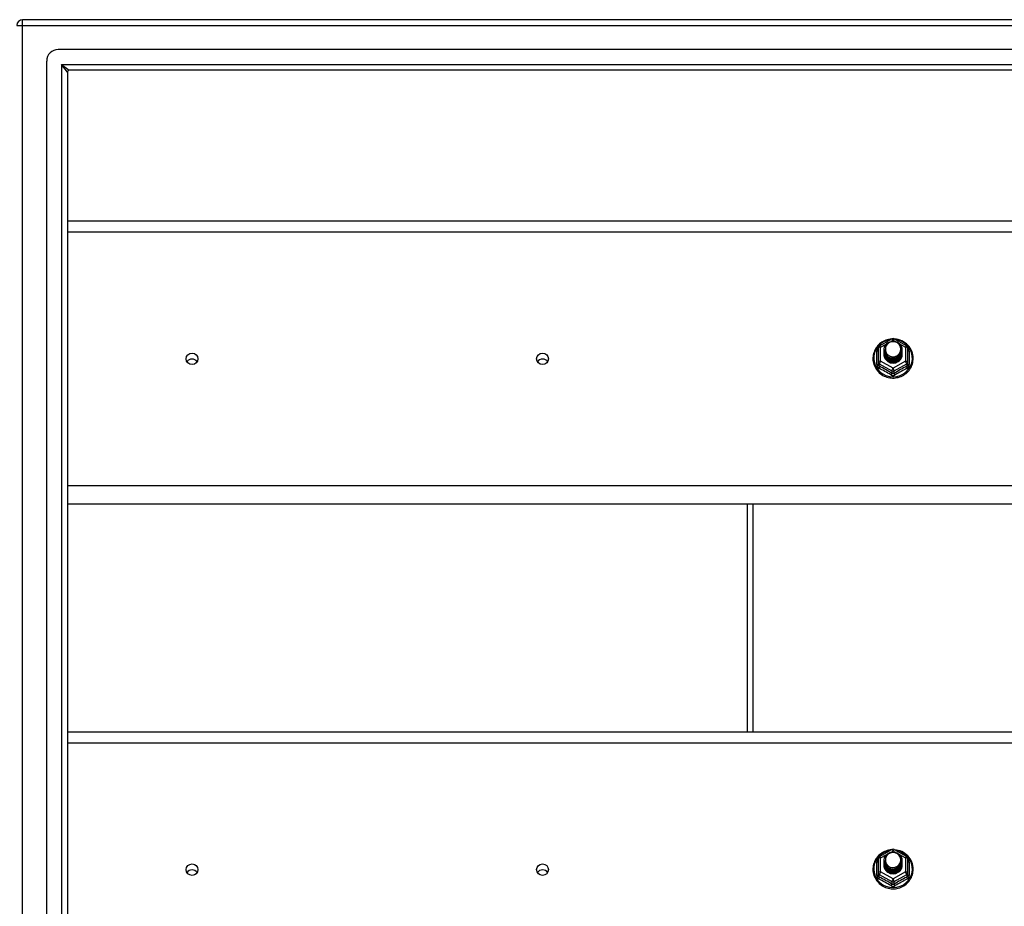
# Model space of a CAD drawing. Header units: inches. Extents: x 88 to 220, y 64 to 96.
# Tile 22 of 31: x 154 to 171, y 80 to 95. Entities that reach past the tile are written whole.
import ezdxf

# ---------------------------------------------------------------- set-up
doc = ezdxf.new("R2010")
doc.units = ezdxf.units.IN
doc.header["$MEASUREMENT"] = 0
doc.layers.add('Visible Edges(ANSI)', color=7, linetype='Continuous', lineweight=25)
doc.layers.add('Visible Tangent Edges(ANSI)', color=7, linetype='Continuous', lineweight=25)

msp = doc.modelspace()

# ---------------------------------------------------------------- linework, layer by layer
at = {"layer": 'Visible Edges(ANSI)'}
for p, q in [((220, 94.935), (154.198, 94.935)), ((219.39, 94.423), (154.807, 94.423)), ((154.61, 65.644), (154.61, 94.226)), ((219.202, 94.069), (154.996, 94.069)), ((154.965, 94.038), (154.965, 65.832)), ((154.965, 91.487), (218.599, 91.487)), ((168.865, 89.349), (169.079, 89.469)), ((169.118, 89.469), (169.332, 89.349)), ((168.845, 89.315), (168.845, 89.075)), ((168.945, 89.284), (168.945, 89.284)), ((168.945, 89.271), (168.945, 89.271)), ((168.945, 89.259), (168.945, 89.259)), ((168.945, 89.246), (168.945, 89.246)), ((168.945, 89.233), (168.945, 89.234)), ((168.945, 89.221), (168.945, 89.221)), ((168.945, 89.208), (168.945, 89.209)), ((169.252, 89.277), (169.252, 89.278)), ((169.252, 89.265), (169.252, 89.265)), ((169.252, 89.252), (169.252, 89.253)), ((169.252, 89.24), (169.252, 89.24)), ((169.252, 89.227), (169.252, 89.228)), ((169.252, 89.215), (169.252, 89.215)), ((169.353, 89.075), (169.353, 89.315)), ((168.845, 89.075), (168.845, 89.03)), ((169.081, 89.062), (169.079, 89.053)), ((169.353, 89.03), (169.353, 89.075)), ((218.599, 86.635), (154.965, 86.635)), ((166.599, 86.635), (166.599, 82.737)), ((154.965, 82.737), (218.599, 82.737)), ((168.865, 80.599), (169.079, 80.719)), ((169.118, 80.719), (169.332, 80.599)), ((168.845, 80.565), (168.845, 80.325)), ((168.945, 80.534), (168.945, 80.534)), ((168.945, 80.521), (168.945, 80.521)), ((168.945, 80.509), (168.945, 80.509)), ((168.945, 80.496), (168.945, 80.496)), ((168.945, 80.483), (168.945, 80.484)), ((168.945, 80.471), (168.945, 80.471)), ((168.945, 80.458), (168.945, 80.459)), ((169.252, 80.527), (169.252, 80.528)), ((169.252, 80.515), (169.252, 80.515)), ((169.252, 80.502), (169.252, 80.503)), ((169.252, 80.49), (169.252, 80.49)), ((169.252, 80.477), (169.252, 80.478)), ((169.252, 80.465), (169.252, 80.465)), ((169.353, 80.325), (169.353, 80.565)), ((168.845, 80.325), (168.845, 80.28)), ((169.081, 80.312), (169.079, 80.303)), ((169.353, 80.28), (169.353, 80.325))]:
    msp.add_line(p, q, dxfattribs=at)
at = {"layer": 'Visible Edges(ANSI)', "flags": 128}
for points in [[(169.073, 89.465), (169.048, 89.462), (169.023, 89.458), (168.999, 89.452), (168.976, 89.444), (168.953, 89.435), (168.93, 89.423), (168.909, 89.411), (168.889, 89.397), (168.869, 89.381), (168.851, 89.365), (168.835, 89.347), (168.819, 89.328), (168.805, 89.308), (168.793, 89.286), (168.782, 89.265), (168.773, 89.242), (168.766, 89.219), (168.76, 89.195), (168.756, 89.171), (168.754, 89.147), (168.754, 89.123), (168.755, 89.098), (168.759, 89.074), (168.764, 89.05), (168.771, 89.027), (168.779, 89.004), (168.79, 88.982), (168.802, 88.961), (168.815, 88.94), (168.83, 88.921), (168.847, 88.903), (168.864, 88.886), (168.883, 88.87), (168.903, 88.855), (168.924, 88.842), (168.946, 88.831), (168.969, 88.821), (168.993, 88.813), (169.017, 88.806), (169.041, 88.801), (169.066, 88.798), (169.091, 88.797), (169.116, 88.797), (169.14, 88.799), (169.165, 88.803), (169.189, 88.808), (169.213, 88.816), (169.236, 88.824), (169.259, 88.835), (169.281, 88.847), (169.301, 88.86), (169.321, 88.875), (169.34, 88.892), (169.357, 88.909), (169.373, 88.928), (169.387, 88.948), (169.4, 88.968), (169.412, 88.99), (169.421, 89.012), (169.429, 89.035), (169.436, 89.059), (169.44, 89.083), (169.443, 89.107), (169.444, 89.131)], [(168.966, 89.21), (168.95, 89.249), (168.945, 89.29), (168.953, 89.331), (168.973, 89.368), (169.003, 89.398), (169.041, 89.419), (169.083, 89.429), (169.127, 89.426), (169.168, 89.412), (169.204, 89.387), (169.231, 89.354), (169.248, 89.314), (169.252, 89.271), (169.244, 89.229), (169.224, 89.191), (169.194, 89.16), (169.157, 89.138), (169.114, 89.127), (169.07, 89.128), (169.029, 89.141), (168.993, 89.165), (168.966, 89.197), (168.95, 89.236), (168.945, 89.278)], [(168.983, 89.355), (168.982, 89.352), (168.98, 89.35), (168.979, 89.347), (168.978, 89.345), (168.977, 89.342), (168.976, 89.339), (168.975, 89.337), (168.974, 89.334), (168.973, 89.331), (168.973, 89.329), (168.972, 89.326), (168.971, 89.323), (168.971, 89.32), (168.97, 89.318), (168.97, 89.315), (168.97, 89.312), (168.969, 89.309), (168.969, 89.307), (168.969, 89.304), (168.969, 89.301), (168.969, 89.298), (168.969, 89.295), (168.969, 89.293), (168.969, 89.29)], [(168.985, 89.186), (169.007, 89.167), (169.034, 89.153), (169.062, 89.144), (169.092, 89.141), (169.122, 89.143), (169.151, 89.151), (169.177, 89.165), (169.201, 89.184), (169.219, 89.207), (169.233, 89.233), (169.241, 89.261), (169.243, 89.29), (169.238, 89.319), (169.227, 89.347), (169.211, 89.371), (169.19, 89.392), (169.165, 89.408), (169.137, 89.418), (169.107, 89.422), (169.077, 89.42), (169.048, 89.412), (169.022, 89.398), (169, 89.379), (168.983, 89.355)], [(169.444, 89.131), (169.442, 89.163), (169.438, 89.194), (169.43, 89.224), (169.42, 89.254), (169.407, 89.282), (169.391, 89.31), (169.372, 89.335), (169.351, 89.359), (169.328, 89.381), (169.303, 89.401), (169.277, 89.418), (169.248, 89.433), (169.219, 89.445), (169.188, 89.455), (169.157, 89.461), (169.125, 89.465)], [(168.945, 89.284), (168.945, 89.279), (168.945, 89.275), (168.946, 89.27), (168.946, 89.266), (168.947, 89.261), (168.948, 89.257), (168.949, 89.252), (168.95, 89.248), (168.951, 89.244), (168.952, 89.24), (168.954, 89.235), (168.955, 89.231), (168.957, 89.227), (168.959, 89.223), (168.961, 89.219), (168.963, 89.215), (168.965, 89.211), (168.968, 89.207), (168.97, 89.203), (168.973, 89.2), (168.976, 89.196), (168.979, 89.192), (168.982, 89.189), (168.985, 89.186)], [(168.945, 89.271), (168.946, 89.252), (168.95, 89.233), (168.957, 89.215), (168.966, 89.198), (168.977, 89.182), (168.99, 89.168), (169.005, 89.155), (169.022, 89.145), (169.04, 89.136), (169.059, 89.13), (169.079, 89.127), (169.099, 89.126), (169.119, 89.127), (169.138, 89.131), (169.157, 89.138), (169.175, 89.147), (169.192, 89.158), (169.207, 89.171), (169.22, 89.186), (169.232, 89.202), (169.241, 89.22), (169.247, 89.238), (169.251, 89.258), (169.252, 89.277)], [(169.252, 89.271), (169.252, 89.251), (169.248, 89.231), (169.242, 89.212), (169.234, 89.193), (169.223, 89.176), (169.209, 89.161), (169.194, 89.147), (169.177, 89.136), (169.159, 89.126), (169.139, 89.119), (169.119, 89.115), (169.099, 89.114), (169.078, 89.115), (169.058, 89.118), (169.038, 89.125), (169.02, 89.133), (169.003, 89.145), (168.988, 89.158), (168.975, 89.173), (168.964, 89.189), (168.955, 89.207), (168.949, 89.226), (168.946, 89.245), (168.945, 89.265)], [(168.945, 89.259), (168.946, 89.239), (168.95, 89.221), (168.957, 89.202), (168.966, 89.185), (168.977, 89.169), (168.99, 89.155), (169.005, 89.143), (169.022, 89.132), (169.04, 89.124), (169.059, 89.118), (169.079, 89.114), (169.099, 89.113), (169.119, 89.115), (169.138, 89.119), (169.157, 89.125), (169.175, 89.134), (169.192, 89.145), (169.207, 89.158), (169.22, 89.173), (169.232, 89.189), (169.241, 89.207), (169.247, 89.226), (169.251, 89.245), (169.252, 89.265)], [(169.252, 89.259), (169.252, 89.239), (169.248, 89.219), (169.242, 89.199), (169.234, 89.181), (169.223, 89.164), (169.209, 89.148), (169.194, 89.135), (169.177, 89.123), (169.159, 89.114), (169.139, 89.107), (169.119, 89.103), (169.099, 89.101), (169.078, 89.102), (169.058, 89.106), (169.038, 89.112), (169.02, 89.121), (169.003, 89.132), (168.988, 89.145), (168.975, 89.16), (168.964, 89.177), (168.955, 89.195), (168.949, 89.213), (168.946, 89.233), (168.945, 89.252)], [(168.945, 89.246), (168.946, 89.227), (168.95, 89.208), (168.957, 89.19), (168.966, 89.173), (168.977, 89.157), (168.99, 89.143), (169.005, 89.13), (169.022, 89.119), (169.04, 89.111), (169.059, 89.105), (169.079, 89.102), (169.099, 89.101), (169.119, 89.102), (169.138, 89.106), (169.157, 89.113), (169.175, 89.122), (169.192, 89.133), (169.207, 89.146), (169.22, 89.161), (169.232, 89.177), (169.241, 89.195), (169.247, 89.213), (169.251, 89.233), (169.252, 89.252)], [(169.252, 89.246), (169.252, 89.226), (169.248, 89.206), (169.242, 89.187), (169.234, 89.168), (169.223, 89.151), (169.209, 89.136), (169.194, 89.122), (169.177, 89.11), (169.159, 89.101), (169.139, 89.094), (169.119, 89.09), (169.099, 89.088), (169.078, 89.09), (169.058, 89.093), (169.038, 89.1), (169.02, 89.108), (169.003, 89.119), (168.988, 89.133), (168.975, 89.148), (168.964, 89.164), (168.955, 89.182), (168.949, 89.201), (168.946, 89.22), (168.945, 89.24)], [(168.945, 89.233), (168.946, 89.214), (168.95, 89.196), (168.957, 89.177), (168.966, 89.16), (168.977, 89.144), (168.99, 89.13), (169.005, 89.117), (169.022, 89.107), (169.04, 89.099), (169.059, 89.093), (169.079, 89.089), (169.099, 89.088), (169.119, 89.09), (169.138, 89.094), (169.157, 89.1), (169.175, 89.109), (169.192, 89.12), (169.207, 89.133), (169.22, 89.148), (169.232, 89.164), (169.241, 89.182), (169.247, 89.201), (169.251, 89.22), (169.252, 89.24)], [(169.252, 89.234), (169.252, 89.213), (169.248, 89.194), (169.242, 89.174), (169.234, 89.156), (169.223, 89.139), (169.209, 89.123), (169.194, 89.109), (169.177, 89.098), (169.159, 89.089), (169.139, 89.082), (169.119, 89.078), (169.099, 89.076), (169.078, 89.077), (169.058, 89.081), (169.038, 89.087), (169.02, 89.096), (169.003, 89.107), (168.988, 89.12), (168.975, 89.135), (168.964, 89.152), (168.955, 89.17), (168.949, 89.188), (168.946, 89.208), (168.945, 89.227)], [(168.945, 89.221), (168.946, 89.202), (168.95, 89.183), (168.957, 89.165), (168.966, 89.148), (168.977, 89.132), (168.99, 89.117), (169.005, 89.105), (169.022, 89.094), (169.04, 89.086), (169.059, 89.08), (169.079, 89.077), (169.099, 89.076), (169.119, 89.077), (169.138, 89.081), (169.157, 89.088), (169.175, 89.096), (169.192, 89.108), (169.207, 89.121), (169.22, 89.135), (169.232, 89.152), (169.241, 89.17), (169.247, 89.188), (169.251, 89.208), (169.252, 89.227)], [(169.252, 89.221), (169.252, 89.201), (169.248, 89.181), (169.242, 89.162), (169.234, 89.143), (169.223, 89.126), (169.209, 89.111), (169.194, 89.097), (169.177, 89.085), (169.159, 89.076), (169.139, 89.069), (169.119, 89.065), (169.099, 89.063), (169.078, 89.064), (169.058, 89.068), (169.038, 89.075), (169.02, 89.083), (169.003, 89.094), (168.988, 89.108), (168.975, 89.123), (168.964, 89.139), (168.955, 89.157), (168.949, 89.176), (168.946, 89.195), (168.945, 89.215)], [(168.945, 89.208), (168.946, 89.189), (168.95, 89.17), (168.957, 89.152), (168.966, 89.135), (168.977, 89.119), (168.99, 89.105), (169.005, 89.092), (169.022, 89.082), (169.04, 89.074), (169.059, 89.068), (169.079, 89.064), (169.099, 89.063), (169.119, 89.065), (169.138, 89.069), (169.157, 89.075), (169.175, 89.084), (169.192, 89.095), (169.207, 89.108), (169.22, 89.123), (169.232, 89.139), (169.241, 89.157), (169.247, 89.176), (169.251, 89.195), (169.252, 89.215)], [(169.079, 89.053), (169.071, 89.055), (169.063, 89.057), (169.055, 89.059), (169.047, 89.061), (169.04, 89.064), (169.032, 89.068), (169.025, 89.071), (169.018, 89.075), (169.011, 89.08), (169.004, 89.085), (168.998, 89.09), (168.992, 89.095), (168.987, 89.101), (168.981, 89.107), (168.976, 89.113), (168.971, 89.119), (168.967, 89.126), (168.963, 89.133), (168.96, 89.14), (168.957, 89.148), (168.954, 89.155), (168.952, 89.163), (168.95, 89.17), (168.948, 89.178)], [(168.983, 89.225), (168.982, 89.224), (168.982, 89.223), (168.981, 89.223), (168.98, 89.222), (168.98, 89.222), (168.979, 89.221), (168.978, 89.22), (168.977, 89.22), (168.977, 89.219), (168.976, 89.219), (168.975, 89.218), (168.975, 89.217), (168.974, 89.217), (168.973, 89.216), (168.972, 89.216), (168.972, 89.215), (168.971, 89.214), (168.97, 89.214), (168.97, 89.213), (168.969, 89.213), (168.968, 89.212), (168.967, 89.211), (168.967, 89.211), (168.966, 89.21)], [(168.969, 89.29), (168.969, 89.287), (168.969, 89.284), (168.969, 89.281), (168.969, 89.279), (168.969, 89.276), (168.969, 89.273), (168.969, 89.27), (168.97, 89.267), (168.97, 89.265), (168.971, 89.262), (168.971, 89.259), (168.972, 89.256), (168.972, 89.254), (168.973, 89.251), (168.974, 89.248), (168.974, 89.245), (168.975, 89.243), (168.976, 89.24), (168.977, 89.237), (168.978, 89.235), (168.979, 89.232), (168.981, 89.23), (168.982, 89.227), (168.983, 89.225)], [(169.073, 80.715), (169.048, 80.712), (169.023, 80.708), (168.999, 80.702), (168.976, 80.694), (168.953, 80.685), (168.93, 80.673), (168.909, 80.661), (168.889, 80.647), (168.869, 80.631), (168.851, 80.615), (168.835, 80.597), (168.819, 80.578), (168.805, 80.558), (168.793, 80.536), (168.782, 80.515), (168.773, 80.492), (168.766, 80.469), (168.76, 80.445), (168.756, 80.421), (168.754, 80.397), (168.754, 80.373), (168.755, 80.348), (168.759, 80.324), (168.764, 80.3), (168.771, 80.277), (168.779, 80.254), (168.79, 80.232), (168.802, 80.211), (168.815, 80.19), (168.83, 80.171), (168.847, 80.153), (168.864, 80.136), (168.883, 80.12), (168.903, 80.105), (168.924, 80.092), (168.946, 80.081), (168.969, 80.071), (168.993, 80.063), (169.017, 80.056), (169.041, 80.051), (169.066, 80.048), (169.091, 80.047), (169.116, 80.047), (169.14, 80.049), (169.165, 80.053), (169.189, 80.058), (169.213, 80.066), (169.236, 80.074), (169.259, 80.085), (169.281, 80.097), (169.301, 80.11), (169.321, 80.125), (169.34, 80.142), (169.357, 80.159), (169.373, 80.178), (169.387, 80.198), (169.4, 80.218), (169.412, 80.24), (169.421, 80.262), (169.429, 80.285), (169.436, 80.309), (169.44, 80.333), (169.443, 80.357), (169.444, 80.381)], [(168.966, 80.46), (168.95, 80.499), (168.945, 80.54), (168.953, 80.581), (168.973, 80.618), (169.003, 80.648), (169.041, 80.669), (169.083, 80.679), (169.127, 80.676), (169.168, 80.662), (169.204, 80.637), (169.231, 80.604), (169.248, 80.564), (169.252, 80.521), (169.244, 80.479), (169.224, 80.441), (169.194, 80.41), (169.157, 80.388), (169.114, 80.377), (169.07, 80.378), (169.029, 80.391), (168.993, 80.415), (168.966, 80.447), (168.95, 80.486), (168.945, 80.528)], [(168.983, 80.605), (168.982, 80.602), (168.98, 80.6), (168.979, 80.597), (168.978, 80.595), (168.977, 80.592), (168.976, 80.589), (168.975, 80.587), (168.974, 80.584), (168.973, 80.581), (168.973, 80.579), (168.972, 80.576), (168.971, 80.573), (168.971, 80.57), (168.97, 80.568), (168.97, 80.565), (168.97, 80.562), (168.969, 80.559), (168.969, 80.557), (168.969, 80.554), (168.969, 80.551), (168.969, 80.548), (168.969, 80.545), (168.969, 80.543), (168.969, 80.54)], [(168.985, 80.436), (169.007, 80.417), (169.034, 80.403), (169.062, 80.394), (169.092, 80.391), (169.122, 80.393), (169.151, 80.401), (169.177, 80.415), (169.201, 80.434), (169.219, 80.457), (169.233, 80.483), (169.241, 80.511), (169.243, 80.54), (169.238, 80.569), (169.227, 80.597), (169.211, 80.621), (169.19, 80.642), (169.165, 80.658), (169.137, 80.668), (169.107, 80.672), (169.077, 80.67), (169.048, 80.662), (169.022, 80.648), (169, 80.629), (168.983, 80.605)], [(169.444, 80.381), (169.442, 80.413), (169.438, 80.444), (169.43, 80.474), (169.42, 80.504), (169.407, 80.532), (169.391, 80.56), (169.372, 80.585), (169.351, 80.609), (169.328, 80.631), (169.303, 80.651), (169.277, 80.668), (169.248, 80.683), (169.219, 80.695), (169.188, 80.705), (169.157, 80.711), (169.125, 80.715)], [(168.945, 80.534), (168.945, 80.529), (168.945, 80.525), (168.946, 80.52), (168.946, 80.516), (168.947, 80.511), (168.948, 80.507), (168.949, 80.502), (168.95, 80.498), (168.951, 80.494), (168.952, 80.49), (168.954, 80.485), (168.955, 80.481), (168.957, 80.477), (168.959, 80.473), (168.961, 80.469), (168.963, 80.465), (168.965, 80.461), (168.968, 80.457), (168.97, 80.453), (168.973, 80.45), (168.976, 80.446), (168.979, 80.442), (168.982, 80.439), (168.985, 80.436)], [(168.945, 80.521), (168.946, 80.502), (168.95, 80.483), (168.957, 80.465), (168.966, 80.448), (168.977, 80.432), (168.99, 80.418), (169.005, 80.405), (169.022, 80.395), (169.04, 80.386), (169.059, 80.38), (169.079, 80.377), (169.099, 80.376), (169.119, 80.377), (169.138, 80.381), (169.157, 80.388), (169.175, 80.397), (169.192, 80.408), (169.207, 80.421), (169.22, 80.436), (169.232, 80.452), (169.241, 80.47), (169.247, 80.488), (169.251, 80.508), (169.252, 80.527)], [(169.252, 80.521), (169.252, 80.501), (169.248, 80.481), (169.242, 80.462), (169.234, 80.443), (169.223, 80.426), (169.209, 80.411), (169.194, 80.397), (169.177, 80.386), (169.159, 80.376), (169.139, 80.369), (169.119, 80.365), (169.099, 80.364), (169.078, 80.365), (169.058, 80.368), (169.038, 80.375), (169.02, 80.383), (169.003, 80.395), (168.988, 80.408), (168.975, 80.423), (168.964, 80.439), (168.955, 80.457), (168.949, 80.476), (168.946, 80.495), (168.945, 80.515)], [(168.945, 80.509), (168.946, 80.489), (168.95, 80.471), (168.957, 80.452), (168.966, 80.435), (168.977, 80.419), (168.99, 80.405), (169.005, 80.393), (169.022, 80.382), (169.04, 80.374), (169.059, 80.368), (169.079, 80.364), (169.099, 80.363), (169.119, 80.365), (169.138, 80.369), (169.157, 80.375), (169.175, 80.384), (169.192, 80.395), (169.207, 80.408), (169.22, 80.423), (169.232, 80.439), (169.241, 80.457), (169.247, 80.476), (169.251, 80.495), (169.252, 80.515)], [(169.252, 80.509), (169.252, 80.489), (169.248, 80.469), (169.242, 80.449), (169.234, 80.431), (169.223, 80.414), (169.209, 80.398), (169.194, 80.385), (169.177, 80.373), (169.159, 80.364), (169.139, 80.357), (169.119, 80.353), (169.099, 80.351), (169.078, 80.352), (169.058, 80.356), (169.038, 80.362), (169.02, 80.371), (169.003, 80.382), (168.988, 80.395), (168.975, 80.41), (168.964, 80.427), (168.955, 80.445), (168.949, 80.463), (168.946, 80.483), (168.945, 80.502)], [(168.945, 80.496), (168.946, 80.477), (168.95, 80.458), (168.957, 80.44), (168.966, 80.423), (168.977, 80.407), (168.99, 80.393), (169.005, 80.38), (169.022, 80.369), (169.04, 80.361), (169.059, 80.355), (169.079, 80.352), (169.099, 80.351), (169.119, 80.352), (169.138, 80.356), (169.157, 80.363), (169.175, 80.372), (169.192, 80.383), (169.207, 80.396), (169.22, 80.411), (169.232, 80.427), (169.241, 80.445), (169.247, 80.463), (169.251, 80.483), (169.252, 80.502)], [(169.252, 80.496), (169.252, 80.476), (169.248, 80.456), (169.242, 80.437), (169.234, 80.418), (169.223, 80.401), (169.209, 80.386), (169.194, 80.372), (169.177, 80.36), (169.159, 80.351), (169.139, 80.344), (169.119, 80.34), (169.099, 80.338), (169.078, 80.34), (169.058, 80.343), (169.038, 80.35), (169.02, 80.358), (169.003, 80.369), (168.988, 80.383), (168.975, 80.398), (168.964, 80.414), (168.955, 80.432), (168.949, 80.451), (168.946, 80.47), (168.945, 80.49)], [(168.945, 80.483), (168.946, 80.464), (168.95, 80.446), (168.957, 80.427), (168.966, 80.41), (168.977, 80.394), (168.99, 80.38), (169.005, 80.367), (169.022, 80.357), (169.04, 80.349), (169.059, 80.343), (169.079, 80.339), (169.099, 80.338), (169.119, 80.34), (169.138, 80.344), (169.157, 80.35), (169.175, 80.359), (169.192, 80.37), (169.207, 80.383), (169.22, 80.398), (169.232, 80.414), (169.241, 80.432), (169.247, 80.451), (169.251, 80.47), (169.252, 80.49)], [(169.252, 80.484), (169.252, 80.463), (169.248, 80.444), (169.242, 80.424), (169.234, 80.406), (169.223, 80.389), (169.209, 80.373), (169.194, 80.359), (169.177, 80.348), (169.159, 80.339), (169.139, 80.332), (169.119, 80.328), (169.099, 80.326), (169.078, 80.327), (169.058, 80.331), (169.038, 80.337), (169.02, 80.346), (169.003, 80.357), (168.988, 80.37), (168.975, 80.385), (168.964, 80.402), (168.955, 80.42), (168.949, 80.438), (168.946, 80.458), (168.945, 80.477)], [(168.945, 80.471), (168.946, 80.452), (168.95, 80.433), (168.957, 80.415), (168.966, 80.398), (168.977, 80.382), (168.99, 80.367), (169.005, 80.355), (169.022, 80.344), (169.04, 80.336), (169.059, 80.33), (169.079, 80.327), (169.099, 80.326), (169.119, 80.327), (169.138, 80.331), (169.157, 80.338), (169.175, 80.346), (169.192, 80.358), (169.207, 80.371), (169.22, 80.385), (169.232, 80.402), (169.241, 80.42), (169.247, 80.438), (169.251, 80.458), (169.252, 80.477)], [(169.252, 80.471), (169.252, 80.451), (169.248, 80.431), (169.242, 80.412), (169.234, 80.393), (169.223, 80.376), (169.209, 80.361), (169.194, 80.347), (169.177, 80.335), (169.159, 80.326), (169.139, 80.319), (169.119, 80.315), (169.099, 80.313), (169.078, 80.314), (169.058, 80.318), (169.038, 80.325), (169.02, 80.333), (169.003, 80.344), (168.988, 80.358), (168.975, 80.373), (168.964, 80.389), (168.955, 80.407), (168.949, 80.426), (168.946, 80.445), (168.945, 80.465)], [(168.945, 80.458), (168.946, 80.439), (168.95, 80.42), (168.957, 80.402), (168.966, 80.385), (168.977, 80.369), (168.99, 80.355), (169.005, 80.342), (169.022, 80.332), (169.04, 80.324), (169.059, 80.318), (169.079, 80.314), (169.099, 80.313), (169.119, 80.315), (169.138, 80.319), (169.157, 80.325), (169.175, 80.334), (169.192, 80.345), (169.207, 80.358), (169.22, 80.373), (169.232, 80.389), (169.241, 80.407), (169.247, 80.426), (169.251, 80.445), (169.252, 80.465)], [(169.079, 80.303), (169.071, 80.305), (169.063, 80.307), (169.055, 80.309), (169.047, 80.311), (169.04, 80.314), (169.032, 80.318), (169.025, 80.321), (169.018, 80.325), (169.011, 80.33), (169.004, 80.335), (168.998, 80.34), (168.992, 80.345), (168.987, 80.351), (168.981, 80.357), (168.976, 80.363), (168.971, 80.369), (168.967, 80.376), (168.963, 80.383), (168.96, 80.39), (168.957, 80.398), (168.954, 80.405), (168.952, 80.413), (168.95, 80.42), (168.948, 80.428)], [(168.983, 80.475), (168.982, 80.474), (168.982, 80.473), (168.981, 80.473), (168.98, 80.472), (168.98, 80.472), (168.979, 80.471), (168.978, 80.47), (168.977, 80.47), (168.977, 80.469), (168.976, 80.469), (168.975, 80.468), (168.975, 80.467), (168.974, 80.467), (168.973, 80.466), (168.972, 80.466), (168.972, 80.465), (168.971, 80.464), (168.97, 80.464), (168.97, 80.463), (168.969, 80.463), (168.968, 80.462), (168.967, 80.461), (168.967, 80.461), (168.966, 80.46)], [(168.969, 80.54), (168.969, 80.537), (168.969, 80.534), (168.969, 80.531), (168.969, 80.529), (168.969, 80.526), (168.969, 80.523), (168.969, 80.52), (168.97, 80.517), (168.97, 80.515), (168.971, 80.512), (168.971, 80.509), (168.972, 80.506), (168.972, 80.504), (168.973, 80.501), (168.974, 80.498), (168.974, 80.495), (168.975, 80.493), (168.976, 80.49), (168.977, 80.487), (168.978, 80.485), (168.979, 80.482), (168.981, 80.48), (168.982, 80.477), (168.983, 80.475)]]:
    msp.add_lwpolyline(points, dxfattribs=at)
at = {"layer": 'Visible Edges(ANSI)'}
for centre, radius, start, end in [((154.198, 94.836), 0.099, 90, 180), ((154.807, 94.226), 0.197, 90, 180), ((154.996, 94.038), 0.031, 90, 180), ((168.884, 89.315), 0.0394, 119.1745, 180), ((169.099, 89.434), 0.0394, 60.8255, 119.1745), ((169.313, 89.315), 0.0394, 0, 60.8255), ((168.884, 80.565), 0.0394, 119.1745, 180), ((169.099, 80.684), 0.0394, 60.8255, 119.1745), ((169.313, 80.565), 0.0394, 0, 60.8255)]:
    msp.add_arc(centre, radius, start, end, dxfattribs=at)
for centre, major_axis, start_param, end_param in [((169.099, 89.29), (0.134, 0), 3.671471, 8.899926), ((169.099, 89.205), (-0.158, 0), 6.032414, 9.675269), ((169.099, 89.285), (0.154, 0), 3.669461, 3.875388), ((157.099, 89.024), (-0.101, 0), 3.68386, 5.740918), ((163.099, 89.024), (-0.101, 0), 3.68386, 5.740918), ((169.099, 80.54), (0.134, 0), 3.671471, 8.899926), ((169.099, 80.455), (-0.158, 0), 6.032414, 9.675269), ((169.099, 80.535), (0.154, 0), 3.669461, 3.875388), ((157.099, 80.274), (-0.101, 0), 3.68386, 5.740918), ((163.099, 80.274), (-0.101, 0), 3.68386, 5.740918)]:
    msp.add_ellipse(centre, major_axis=major_axis, ratio=0.966998, start_param=start_param, end_param=end_param, dxfattribs=at)
for centre in [(157.099, 89.125), (163.099, 89.125), (157.099, 80.375), (163.099, 80.375)]:
    msp.add_ellipse(centre, major_axis=(-0.101, 0), ratio=0.966998, dxfattribs=at)
at = {"layer": 'Visible Tangent Edges(ANSI)'}
for p, q in [((154.198, 94.836), (154.198, 94.935)), ((154.099, 94.836), (154.198, 94.836)), ((154.198, 94.836), (220, 94.836)), ((154.198, 65.034), (154.198, 94.836)), ((154.866, 94.168), (154.996, 94.069)), ((154.965, 94.038), (154.866, 94.168)), ((154.866, 94.168), (219.332, 94.168)), ((154.866, 94.168), (154.866, 65.702)), ((154.965, 91.3), (218.599, 91.3)), ((168.884, 89.325), (168.982, 89.379)), ((169.067, 89.426), (169.099, 89.444)), ((169.099, 89.444), (169.133, 89.425)), ((169.208, 89.383), (169.313, 89.325)), ((168.821, 89.027), (168.821, 89.254)), ((168.884, 89.085), (168.884, 89.325)), ((169.313, 89.325), (169.313, 89.085)), ((169.377, 89.254), (169.377, 89.027)), ((168.864, 89.042), (169.079, 88.922)), ((168.864, 88.997), (168.864, 89.042)), ((169.099, 88.965), (168.884, 89.085)), ((169.313, 89.085), (169.099, 88.965)), ((169.118, 88.922), (169.333, 89.042)), ((169.333, 89.042), (169.333, 88.997)), ((169.079, 88.922), (169.079, 88.877)), ((169.118, 88.877), (169.118, 88.922)), ((218.599, 86.949), (154.965, 86.949)), ((166.698, 86.635), (166.698, 82.737)), ((154.965, 82.55), (218.599, 82.55)), ((168.884, 80.575), (168.982, 80.629)), ((168.884, 80.335), (168.884, 80.575)), ((169.067, 80.676), (169.099, 80.694)), ((169.099, 80.694), (169.133, 80.675)), ((169.208, 80.633), (169.313, 80.575)), ((169.313, 80.575), (169.313, 80.335)), ((168.821, 80.277), (168.821, 80.504)), ((169.377, 80.504), (169.377, 80.277)), ((168.864, 80.292), (169.079, 80.172)), ((168.864, 80.247), (168.864, 80.292)), ((169.099, 80.215), (168.884, 80.335)), ((169.313, 80.335), (169.099, 80.215)), ((169.118, 80.172), (169.333, 80.292)), ((169.333, 80.292), (169.333, 80.247)), ((169.079, 80.172), (169.079, 80.127)), ((169.118, 80.127), (169.118, 80.172))]:
    msp.add_line(p, q, dxfattribs=at)
at = {"layer": 'Visible Tangent Edges(ANSI)', "flags": 128}
for points in [[(168.845, 89.307), (168.843, 89.305), (168.841, 89.303), (168.839, 89.302), (168.838, 89.3), (168.836, 89.298), (168.834, 89.296), (168.833, 89.294), (168.832, 89.291), (168.83, 89.289), (168.829, 89.287), (168.828, 89.285), (168.827, 89.283), (168.826, 89.28), (168.825, 89.278), (168.824, 89.276), (168.823, 89.273), (168.823, 89.271), (168.822, 89.269), (168.822, 89.266), (168.821, 89.264), (168.821, 89.262), (168.821, 89.259), (168.821, 89.257), (168.821, 89.254)], [(169.377, 89.254), (169.377, 89.257), (169.377, 89.259), (169.376, 89.262), (169.376, 89.264), (169.376, 89.266), (169.375, 89.269), (169.375, 89.271), (169.374, 89.273), (169.373, 89.276), (169.372, 89.278), (169.372, 89.28), (169.371, 89.283), (169.369, 89.285), (169.368, 89.287), (169.367, 89.289), (169.366, 89.291), (169.364, 89.294), (169.363, 89.296), (169.361, 89.298), (169.36, 89.3), (169.358, 89.302), (169.356, 89.303), (169.354, 89.305), (169.353, 89.307)], [(168.821, 89.027), (168.821, 89.024), (168.821, 89.021), (168.821, 89.017), (168.822, 89.014), (168.822, 89.011), (168.823, 89.008), (168.824, 89.005), (168.825, 89.002), (168.826, 88.999), (168.828, 88.996), (168.829, 88.993), (168.831, 88.99), (168.832, 88.987), (168.834, 88.985), (168.836, 88.982), (168.838, 88.98), (168.84, 88.978), (168.842, 88.975), (168.845, 88.973), (168.847, 88.971), (168.85, 88.969), (168.852, 88.968), (168.855, 88.966), (168.858, 88.965)], [(168.864, 88.997), (168.863, 88.998), (168.862, 88.999), (168.86, 89), (168.859, 89), (168.858, 89.001), (168.856, 89.002), (168.855, 89.004), (168.854, 89.005), (168.853, 89.006), (168.852, 89.007), (168.851, 89.009), (168.85, 89.01), (168.849, 89.012), (168.848, 89.013), (168.848, 89.015), (168.847, 89.016), (168.847, 89.018), (168.846, 89.02), (168.846, 89.021), (168.845, 89.023), (168.845, 89.025), (168.845, 89.027), (168.845, 89.028), (168.845, 89.03)], [(169.353, 89.03), (169.353, 89.028), (169.352, 89.027), (169.352, 89.025), (169.352, 89.023), (169.352, 89.021), (169.351, 89.02), (169.351, 89.018), (169.35, 89.016), (169.35, 89.015), (169.349, 89.013), (169.348, 89.012), (169.347, 89.01), (169.346, 89.009), (169.345, 89.007), (169.344, 89.006), (169.343, 89.005), (169.342, 89.004), (169.341, 89.002), (169.34, 89.001), (169.339, 89), (169.337, 89), (169.336, 88.999), (169.334, 88.998), (169.333, 88.997)], [(169.34, 88.965), (169.342, 88.966), (169.345, 88.968), (169.348, 88.969), (169.35, 88.971), (169.353, 88.973), (169.355, 88.975), (169.357, 88.978), (169.359, 88.98), (169.361, 88.982), (169.363, 88.985), (169.365, 88.987), (169.367, 88.99), (169.368, 88.993), (169.37, 88.996), (169.371, 88.999), (169.372, 89.002), (169.373, 89.005), (169.374, 89.008), (169.375, 89.011), (169.376, 89.014), (169.376, 89.017), (169.377, 89.021), (169.377, 89.024), (169.377, 89.027)], [(169.061, 88.851), (169.064, 88.849), (169.067, 88.848), (169.07, 88.847), (169.073, 88.845), (169.076, 88.844), (169.079, 88.843), (169.082, 88.842), (169.086, 88.842), (169.089, 88.841), (169.092, 88.841), (169.095, 88.841), (169.099, 88.84), (169.102, 88.841), (169.105, 88.841), (169.109, 88.841), (169.112, 88.842), (169.115, 88.842), (169.118, 88.843), (169.121, 88.844), (169.124, 88.845), (169.127, 88.847), (169.13, 88.848), (169.133, 88.849), (169.136, 88.851)], [(169.118, 88.877), (169.117, 88.876), (169.115, 88.876), (169.114, 88.875), (169.112, 88.874), (169.111, 88.873), (169.109, 88.873), (169.107, 88.872), (169.106, 88.872), (169.104, 88.872), (169.102, 88.872), (169.1, 88.871), (169.099, 88.871), (169.097, 88.871), (169.095, 88.872), (169.094, 88.872), (169.092, 88.872), (169.09, 88.872), (169.088, 88.873), (169.087, 88.873), (169.085, 88.874), (169.084, 88.875), (169.082, 88.876), (169.08, 88.876), (169.079, 88.877)], [(168.845, 80.557), (168.843, 80.555), (168.841, 80.553), (168.839, 80.552), (168.838, 80.55), (168.836, 80.548), (168.834, 80.546), (168.833, 80.544), (168.832, 80.541), (168.83, 80.539), (168.829, 80.537), (168.828, 80.535), (168.827, 80.533), (168.826, 80.53), (168.825, 80.528), (168.824, 80.526), (168.823, 80.523), (168.823, 80.521), (168.822, 80.519), (168.822, 80.516), (168.821, 80.514), (168.821, 80.512), (168.821, 80.509), (168.821, 80.507), (168.821, 80.504)], [(169.377, 80.504), (169.377, 80.507), (169.377, 80.509), (169.376, 80.512), (169.376, 80.514), (169.376, 80.516), (169.375, 80.519), (169.375, 80.521), (169.374, 80.523), (169.373, 80.526), (169.372, 80.528), (169.372, 80.53), (169.371, 80.533), (169.369, 80.535), (169.368, 80.537), (169.367, 80.539), (169.366, 80.541), (169.364, 80.544), (169.363, 80.546), (169.361, 80.548), (169.36, 80.55), (169.358, 80.552), (169.356, 80.553), (169.354, 80.555), (169.353, 80.557)], [(168.821, 80.277), (168.821, 80.274), (168.821, 80.271), (168.821, 80.267), (168.822, 80.264), (168.822, 80.261), (168.823, 80.258), (168.824, 80.255), (168.825, 80.252), (168.826, 80.249), (168.828, 80.246), (168.829, 80.243), (168.831, 80.24), (168.832, 80.237), (168.834, 80.235), (168.836, 80.232), (168.838, 80.23), (168.84, 80.228), (168.842, 80.225), (168.845, 80.223), (168.847, 80.221), (168.85, 80.219), (168.852, 80.218), (168.855, 80.216), (168.858, 80.215)], [(168.864, 80.247), (168.863, 80.248), (168.862, 80.249), (168.86, 80.25), (168.859, 80.25), (168.858, 80.251), (168.856, 80.252), (168.855, 80.254), (168.854, 80.255), (168.853, 80.256), (168.852, 80.257), (168.851, 80.259), (168.85, 80.26), (168.849, 80.262), (168.848, 80.263), (168.848, 80.265), (168.847, 80.266), (168.847, 80.268), (168.846, 80.27), (168.846, 80.271), (168.845, 80.273), (168.845, 80.275), (168.845, 80.277), (168.845, 80.278), (168.845, 80.28)], [(169.353, 80.28), (169.353, 80.278), (169.352, 80.277), (169.352, 80.275), (169.352, 80.273), (169.352, 80.271), (169.351, 80.27), (169.351, 80.268), (169.35, 80.266), (169.35, 80.265), (169.349, 80.263), (169.348, 80.262), (169.347, 80.26), (169.346, 80.259), (169.345, 80.257), (169.344, 80.256), (169.343, 80.255), (169.342, 80.254), (169.341, 80.252), (169.34, 80.251), (169.339, 80.25), (169.337, 80.25), (169.336, 80.249), (169.334, 80.248), (169.333, 80.247)], [(169.34, 80.215), (169.342, 80.216), (169.345, 80.218), (169.348, 80.219), (169.35, 80.221), (169.353, 80.223), (169.355, 80.225), (169.357, 80.228), (169.359, 80.23), (169.361, 80.232), (169.363, 80.235), (169.365, 80.237), (169.367, 80.24), (169.368, 80.243), (169.37, 80.246), (169.371, 80.249), (169.372, 80.252), (169.373, 80.255), (169.374, 80.258), (169.375, 80.261), (169.376, 80.264), (169.376, 80.267), (169.377, 80.271), (169.377, 80.274), (169.377, 80.277)], [(169.061, 80.101), (169.064, 80.099), (169.067, 80.098), (169.07, 80.097), (169.073, 80.095), (169.076, 80.094), (169.079, 80.093), (169.082, 80.092), (169.086, 80.092), (169.089, 80.091), (169.092, 80.091), (169.095, 80.091), (169.099, 80.09), (169.102, 80.091), (169.105, 80.091), (169.109, 80.091), (169.112, 80.092), (169.115, 80.092), (169.118, 80.093), (169.121, 80.094), (169.124, 80.095), (169.127, 80.097), (169.13, 80.098), (169.133, 80.099), (169.136, 80.101)], [(169.118, 80.127), (169.117, 80.126), (169.115, 80.126), (169.114, 80.125), (169.112, 80.124), (169.111, 80.123), (169.109, 80.123), (169.107, 80.122), (169.106, 80.122), (169.104, 80.122), (169.102, 80.122), (169.1, 80.121), (169.099, 80.121), (169.097, 80.121), (169.095, 80.122), (169.094, 80.122), (169.092, 80.122), (169.09, 80.122), (169.088, 80.123), (169.087, 80.123), (169.085, 80.124), (169.084, 80.125), (169.082, 80.126), (169.08, 80.126), (169.079, 80.127)]]:
    msp.add_lwpolyline(points, dxfattribs=at)
at = {"layer": 'Visible Tangent Edges(ANSI)'}
for centre, major_axis, ratio, start_param, end_param in [((169.099, 89.137), (0.331, 0), 0.966998, 1.708073, 7.716705), ((168.884, 89.315), (-0.0192, 0.0344), 0.127392, 4.936728, 6.283185), ((169.099, 89.434), (-0.0192, 0.0344), 0.127392, 4.936728, 6.283185), ((169.099, 89.434), (0.0192, 0.0344), 0.127392, 0, 1.346458), ((169.313, 89.315), (0.0192, 0.0344), 0.127392, 0, 1.346458), ((168.805, 89.27), (0.0394, 0), 0.420933, 5.107073, 6.283185), ((168.884, 89.315), (-0.0394, 0), 0.254784, 4.712389, 6.283185), ((169.313, 89.315), (0.0394, 0), 0.254784, 0, 1.570796), ((169.392, 89.27), (-0.0394, 0), 0.420933, 0, 1.176113), ((168.805, 89.03), (0.0394, 0), 0.080687, 5.107073, 6.283185), ((168.884, 89.075), (-0.0394, 0), 0.254784, 4.712389, 6.283185), ((168.884, 89.075), (-0.0394, 0), 0.966998, 0, 1.047198), ((168.845, 88.964), (0.0178, 0.0351), 0.295528, 4.874003, 6.050115), ((168.884, 89.075), (-0.0192, -0.0344), 0.127392, 4.48805, 6.058847), ((168.972, 88.761), (-0.605, 0.361), 0.220649, 4.666525, 5.020223), ((169.226, 88.761), (-0.605, -0.361), 0.220649, 4.404555, 4.758253), ((169.313, 89.075), (0.0394, 0), 0.254784, 0, 1.570796), ((169.313, 89.075), (0.0192, -0.0344), 0.127392, 0.224339, 1.795135), ((169.353, 88.964), (-0.0178, 0.0351), 0.295528, 0.23307, 1.409183), ((169.313, 89.075), (0.0394, 0), 0.966998, 5.235988, 6.283185), ((169.392, 89.03), (-0.0394, 0), 0.080687, 0, 1.176113), ((168.96, 88.74), (0.573, -0.342), 0.220649, 1.524932, 1.878631), ((169.059, 88.844), (0.0205, 0.0336), 0.044718, 0.222707, 1.398819), ((169.099, 88.955), (-0.0192, -0.0344), 0.127392, 4.48805, 6.058847), ((169.099, 88.955), (0.0394, 0), 0.966998, 4.18879, 5.235988), ((169.099, 88.955), (0.0192, -0.0344), 0.127392, 0.224339, 1.795135), ((169.138, 88.844), (-0.0205, 0.0336), 0.044718, 4.884366, 6.060479), ((169.238, 88.74), (0.573, 0.342), 0.220649, 1.262962, 1.61666), ((169.099, 80.387), (0.331, 0), 0.966998, 1.708073, 7.716705), ((168.884, 80.565), (-0.0394, 0), 0.254784, 4.712389, 6.283185), ((168.884, 80.565), (-0.0192, 0.0344), 0.127392, 4.936728, 6.283185), ((169.099, 80.684), (-0.0192, 0.0344), 0.127392, 4.936728, 6.283185), ((169.099, 80.684), (0.0192, 0.0344), 0.127392, 0, 1.346458), ((169.313, 80.565), (0.0192, 0.0344), 0.127392, 0, 1.346458), ((169.313, 80.565), (0.0394, 0), 0.254784, 0, 1.570796), ((168.805, 80.52), (0.0394, 0), 0.420933, 5.107073, 6.283185), ((169.392, 80.52), (-0.0394, 0), 0.420933, 0, 1.176113), ((168.805, 80.28), (0.0394, 0), 0.080687, 5.107073, 6.283185), ((168.884, 80.325), (-0.0394, 0), 0.254784, 4.712389, 6.283185), ((168.884, 80.325), (-0.0394, 0), 0.966998, 0, 1.047198), ((168.845, 80.214), (0.0178, 0.0351), 0.295528, 4.874003, 6.050115), ((168.884, 80.325), (-0.0192, -0.0344), 0.127392, 4.48805, 6.058847), ((168.972, 80.011), (-0.605, 0.361), 0.220649, 4.666525, 5.020223), ((169.226, 80.011), (-0.605, -0.361), 0.220649, 4.404555, 4.758253), ((169.313, 80.325), (0.0394, 0), 0.254784, 0, 1.570796), ((169.313, 80.325), (0.0192, -0.0344), 0.127392, 0.224339, 1.795135), ((169.353, 80.214), (-0.0178, 0.0351), 0.295528, 0.23307, 1.409183), ((169.313, 80.325), (0.0394, 0), 0.966998, 5.235988, 6.283185), ((169.392, 80.28), (-0.0394, 0), 0.080687, 0, 1.176113), ((168.96, 79.99), (0.573, -0.342), 0.220649, 1.524932, 1.878631), ((169.059, 80.094), (0.0205, 0.0336), 0.044718, 0.222707, 1.398819), ((169.099, 80.205), (-0.0192, -0.0344), 0.127392, 4.48805, 6.058847), ((169.099, 80.205), (0.0394, 0), 0.966998, 4.18879, 5.235988), ((169.099, 80.205), (0.0192, -0.0344), 0.127392, 0.224339, 1.795135), ((169.138, 80.094), (-0.0205, 0.0336), 0.044718, 4.884366, 6.060479), ((169.238, 79.99), (0.573, 0.342), 0.220649, 1.262962, 1.61666)]:
    msp.add_ellipse(centre, major_axis=major_axis, ratio=ratio, start_param=start_param, end_param=end_param, dxfattribs=at)

doc.saveas('drawing.dxf')
